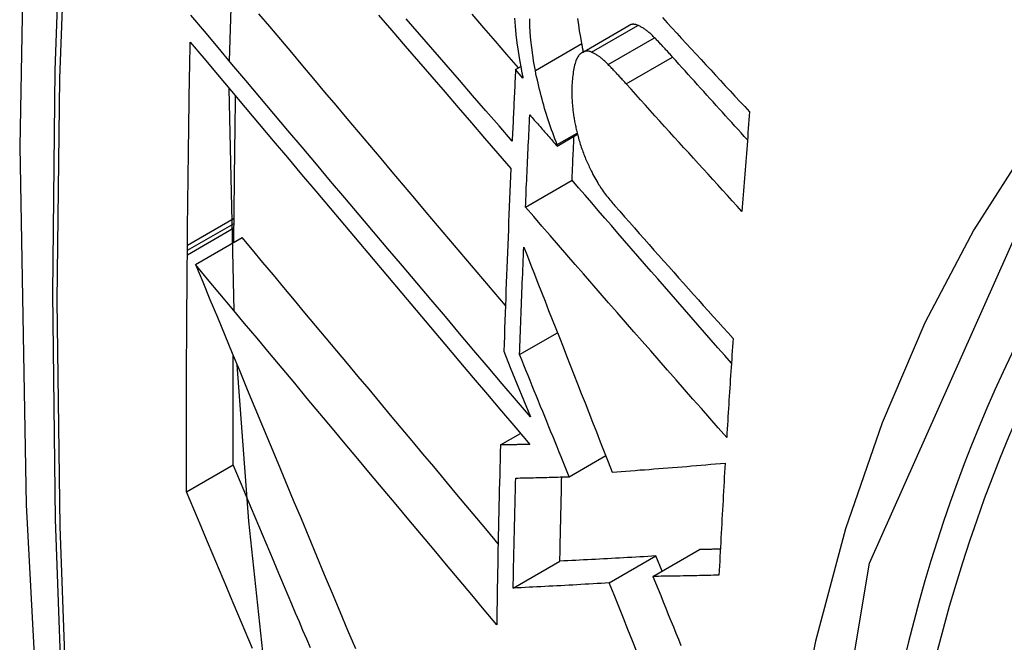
# Model space of a CAD drawing. Header units: inches. Extents: x 23 to 567, y 61 to 264.
# Tile 198 of 256: x 522.3852 to 522.5095, y 232.6964 to 232.775. Entities that reach past the tile are written whole.
import ezdxf

# ---------------------------------------------------------------- set-up
doc = ezdxf.new("R2010")
doc.units = ezdxf.units.IN
doc.header["$MEASUREMENT"] = 0
doc.layers.add('Visible Edges(ANSI)', color=7, linetype='Continuous', lineweight=25)
doc.layers.add('Visible Tangent Edges(ANSI)', color=7, linetype='Continuous', lineweight=25)

msp = doc.modelspace()

# ---------------------------------------------------------------- linework, layer by layer
at = {"layer": 'Visible Edges(ANSI)'}
for p, q in [((522.41168, 232.76978), (522.41262, 232.79648)), ((522.45623, 232.77086), (522.46208, 232.77425)), ((522.44781, 232.76869), (522.44845, 232.76906)), ((522.44874, 232.76762), (522.44781, 232.76869)), ((522.41228, 232.73823), (522.41165, 232.7663)), ((522.45304, 232.75904), (522.45561, 232.76053)), ((522.45305, 232.75922), (522.45558, 232.76068)), ((522.45304, 232.75904), (522.45305, 232.75922)), ((522.44905, 232.75133), (522.45493, 232.75472)), ((522.41226, 232.74872), (522.41227, 232.74928)), ((522.41227, 232.74928), (522.41228, 232.74994)), ((522.41225, 232.74688), (522.41226, 232.74872)), ((522.40637, 232.74588), (522.40638, 232.74654)), ((522.4074, 232.74408), (522.41329, 232.74749)), ((522.40637, 232.74531), (522.40637, 232.74588)), ((522.44831, 232.73272), (522.45309, 232.73547)), ((522.44632, 232.73313), (522.44714, 232.7311)), ((522.44714, 232.7311), (522.44969, 232.72484)), ((522.4459, 232.72131), (522.44842, 232.72276)), ((522.45456, 232.7173), (522.45918, 232.71996)), ((522.40626, 232.71538), (522.41216, 232.71879)), ((522.46514, 232.70471), (522.47103, 232.70811)), ((522.44751, 232.70324), (522.4534, 232.70665)), ((522.45963, 232.7039), (522.46552, 232.7073)), ((522.46629, 232.70538), (522.46552, 232.7073))]:
    msp.add_line(p, q, dxfattribs=at)
at = {"layer": 'Visible Edges(ANSI)', "flags": 128}
for points in [[(522.43925, 233.09111), (522.42641, 233.05305), (522.41535, 233.01387), (522.40605, 232.97363), (522.39849, 232.93241), (522.39265, 232.89027), (522.3885, 232.84728), (522.38603, 232.80348), (522.38521, 232.75896), (522.38602, 232.71376), (522.38845, 232.66795), (522.39247, 232.6216), (522.39807, 232.57476), (522.40521, 232.52751), (522.4139, 232.47991), (522.42409, 232.43204), (522.43576, 232.38395)], [(522.44969, 232.72484), (522.44791, 232.72693), (522.44613, 232.72903), (522.44434, 232.73114), (522.44254, 232.73325), (522.44074, 232.73538), (522.43894, 232.73751), (522.43713, 232.73964), (522.43532, 232.74178), (522.43351, 232.74392), (522.43169, 232.74606), (522.42988, 232.7482), (522.42807, 232.75034), (522.42626, 232.75248), (522.42446, 232.75462), (522.42266, 232.75675), (522.42086, 232.75888), (522.41907, 232.761), (522.41729, 232.76311), (522.41552, 232.76522), (522.41375, 232.76731), (522.412, 232.76939), (522.41025, 232.77147), (522.40852, 232.77352), (522.4068, 232.77557)], [(522.44652, 232.7389), (522.4451, 232.74058), (522.44367, 232.74227), (522.44224, 232.74395), (522.44082, 232.74564), (522.43939, 232.74733), (522.43796, 232.74902), (522.43653, 232.75071), (522.4351, 232.7524), (522.43367, 232.75409), (522.43224, 232.75578), (522.43082, 232.75747), (522.4294, 232.75915), (522.42798, 232.76083), (522.42656, 232.76251), (522.42515, 232.76418), (522.42374, 232.76585), (522.42234, 232.76752), (522.42094, 232.76917), (522.41955, 232.77083), (522.41816, 232.77247), (522.41678, 232.77411), (522.41541, 232.77574)], [(522.43052, 232.77555), (522.4322, 232.7736), (522.43387, 232.77165), (522.43555, 232.76971), (522.43722, 232.76776), (522.4389, 232.76582), (522.44057, 232.76388), (522.44224, 232.76195), (522.4439, 232.76002), (522.44556, 232.7581), (522.44722, 232.75619)], [(522.44738, 232.75966), (522.44572, 232.76157), (522.44405, 232.76349), (522.44238, 232.76541), (522.44071, 232.76734), (522.43904, 232.76928), (522.43736, 232.77122), (522.43568, 232.77316), (522.43401, 232.77511)], [(522.44817, 232.7689), (522.44671, 232.77059), (522.44525, 232.77228), (522.44379, 232.77397), (522.44233, 232.77567)], [(522.44767, 232.77518), (522.44775, 232.77415), (522.44785, 232.7731), (522.44797, 232.77205), (522.44812, 232.77099), (522.44829, 232.76992), (522.44849, 232.76884)], [(522.4503, 232.76858), (522.45012, 232.76955), (522.44997, 232.77051), (522.44984, 232.77147), (522.44974, 232.77241), (522.44966, 232.77335), (522.44961, 232.77424), (522.44959, 232.77508)], [(522.45616, 232.77196), (522.45602, 232.77276), (522.45589, 232.77356), (522.45577, 232.77434), (522.45568, 232.77512)], [(522.46633, 232.77527), (522.46693, 232.7746), (522.46754, 232.77394), (522.46815, 232.77328), (522.46876, 232.77262), (522.46937, 232.77195), (522.46998, 232.77129), (522.47059, 232.77063), (522.47121, 232.76996), (522.47182, 232.7693), (522.47243, 232.76864), (522.47304, 232.76798), (522.47366, 232.76731), (522.47427, 232.76665), (522.47488, 232.76599), (522.4755, 232.76533), (522.47611, 232.76467), (522.47673, 232.76401), (522.47734, 232.76335)], [(522.46324, 232.77427), (522.46319, 232.77429), (522.46314, 232.77431), (522.46308, 232.77433), (522.46303, 232.77434), (522.46298, 232.77436), (522.46293, 232.77437), (522.46288, 232.77438), (522.46283, 232.77439), (522.46278, 232.77439), (522.46273, 232.7744), (522.46268, 232.7744), (522.46263, 232.7744), (522.46258, 232.7744), (522.46254, 232.77439), (522.46249, 232.77439), (522.46244, 232.77438), (522.46239, 232.77437), (522.46235, 232.77436), (522.4623, 232.77434), (522.46226, 232.77433), (522.46221, 232.77431), (522.46217, 232.77429), (522.46213, 232.77427), (522.46208, 232.77425)], [(522.46535, 232.7727), (522.46527, 232.77279), (522.46518, 232.77288), (522.46509, 232.77297), (522.465, 232.77306), (522.46491, 232.77314), (522.46482, 232.77322), (522.46473, 232.7733), (522.46464, 232.77337), (522.46456, 232.77345), (522.46447, 232.77352), (522.46438, 232.77359), (522.46429, 232.77366), (522.4642, 232.77372), (522.46411, 232.77379), (522.46403, 232.77385), (522.46394, 232.7739), (522.46385, 232.77396), (522.46376, 232.77401), (522.46367, 232.77406), (522.46359, 232.77411), (522.4635, 232.77415), (522.46341, 232.7742), (522.46333, 232.77424), (522.46324, 232.77427)], [(522.46763, 232.77026), (522.46754, 232.77036), (522.46744, 232.77047), (522.46735, 232.77057), (522.46725, 232.77068), (522.46716, 232.77078), (522.46706, 232.77089), (522.46697, 232.77099), (522.46687, 232.77109), (522.46678, 232.7712), (522.46668, 232.7713), (522.46659, 232.7714), (522.46649, 232.7715), (522.4664, 232.7716), (522.4663, 232.77171), (522.46621, 232.77181), (522.46611, 232.77191), (522.46602, 232.77201), (522.46592, 232.77211), (522.46583, 232.77221), (522.46573, 232.77231), (522.46564, 232.77241), (522.46554, 232.77251), (522.46545, 232.77261), (522.46535, 232.7727)], [(522.40638, 232.74654), (522.40639, 232.7476), (522.4064, 232.74867), (522.40641, 232.74973), (522.40642, 232.7508), (522.40643, 232.75187), (522.40645, 232.75293), (522.40646, 232.754), (522.40647, 232.75507), (522.40648, 232.75613), (522.4065, 232.7572), (522.40651, 232.75827), (522.40653, 232.75934), (522.40654, 232.7604), (522.40656, 232.76147), (522.40657, 232.76254), (522.40659, 232.76361), (522.40661, 232.76467), (522.40662, 232.76574), (522.40664, 232.76681), (522.40666, 232.76788), (522.40668, 232.76895), (522.4067, 232.77001), (522.40671, 232.77108), (522.40673, 232.77215)], [(522.40673, 232.77215), (522.40845, 232.77011), (522.41019, 232.76805), (522.41193, 232.76598), (522.41368, 232.76389), (522.41545, 232.7618), (522.41722, 232.75969), (522.419, 232.75757), (522.42079, 232.75545), (522.42259, 232.75332), (522.42439, 232.75119), (522.42619, 232.74905), (522.428, 232.74691), (522.42981, 232.74476), (522.43162, 232.74262), (522.43343, 232.74048), (522.43524, 232.73833), (522.43705, 232.73619), (522.43886, 232.73405), (522.44066, 232.73192), (522.44246, 232.7298), (522.44425, 232.72768), (522.44604, 232.72557), (522.44782, 232.72347), (522.4496, 232.72138)], [(522.45637, 232.77095), (522.45636, 232.77099), (522.45635, 232.77103), (522.45635, 232.77107), (522.45634, 232.77112), (522.45633, 232.77116), (522.45632, 232.7712), (522.45631, 232.77124), (522.4563, 232.77129), (522.45629, 232.77133), (522.45628, 232.77137), (522.45627, 232.77141), (522.45627, 232.77145), (522.45626, 232.7715), (522.45625, 232.77154), (522.45624, 232.77158), (522.45623, 232.77162), (522.45622, 232.77167), (522.45621, 232.77171), (522.45621, 232.77175), (522.4562, 232.77179), (522.45619, 232.77184), (522.45618, 232.77188), (522.45617, 232.77192), (522.45616, 232.77196)], [(522.45573, 232.77041), (522.45565, 232.77028), (522.45557, 232.77013), (522.4555, 232.76998), (522.45543, 232.76981), (522.45537, 232.76963), (522.45531, 232.76944), (522.45526, 232.76925), (522.45521, 232.76904), (522.45516, 232.76883), (522.45512, 232.76862), (522.45509, 232.7684), (522.45506, 232.76817), (522.45503, 232.76794), (522.455, 232.7677), (522.45498, 232.76747), (522.45495, 232.76722), (522.45494, 232.76698), (522.45492, 232.76673), (522.45491, 232.76645), (522.4549, 232.76612), (522.4549, 232.76573), (522.45492, 232.76525), (522.45495, 232.76467), (522.455, 232.76398)], [(522.45738, 232.77089), (522.4573, 232.77092), (522.45722, 232.77095), (522.45714, 232.77097), (522.45707, 232.77099), (522.45699, 232.771), (522.45691, 232.77101), (522.45684, 232.77102), (522.45677, 232.77102), (522.45669, 232.77101), (522.45662, 232.771), (522.45655, 232.77099), (522.45648, 232.77097), (522.45641, 232.77095), (522.45634, 232.77092), (522.45627, 232.77089), (522.45621, 232.77085), (522.45614, 232.77081), (522.45608, 232.77077), (522.45602, 232.77072), (522.45596, 232.77066), (522.4559, 232.7706), (522.45584, 232.77054), (522.45579, 232.77048), (522.45573, 232.77041)], [(522.4595, 232.76932), (522.45941, 232.76941), (522.45932, 232.7695), (522.45923, 232.76959), (522.45914, 232.76967), (522.45905, 232.76976), (522.45896, 232.76984), (522.45888, 232.76992), (522.45879, 232.76999), (522.4587, 232.77007), (522.45861, 232.77014), (522.45852, 232.77021), (522.45843, 232.77028), (522.45834, 232.77034), (522.45826, 232.7704), (522.45817, 232.77046), (522.45808, 232.77052), (522.45799, 232.77058), (522.4579, 232.77063), (522.45782, 232.77068), (522.45773, 232.77073), (522.45764, 232.77077), (522.45756, 232.77081), (522.45747, 232.77085), (522.45738, 232.77089)], [(522.47707, 232.75982), (522.47667, 232.76025), (522.47628, 232.76069), (522.47588, 232.76112), (522.47549, 232.76156), (522.47509, 232.76199), (522.4747, 232.76243), (522.4743, 232.76286), (522.47391, 232.7633), (522.47352, 232.76373), (522.47312, 232.76417), (522.47273, 232.7646), (522.47233, 232.76504), (522.47194, 232.76547), (522.47155, 232.76591), (522.47116, 232.76634), (522.47076, 232.76678), (522.47037, 232.76721), (522.46998, 232.76765), (522.46959, 232.76808), (522.4692, 232.76852), (522.46881, 232.76895), (522.46841, 232.76939), (522.46802, 232.76982), (522.46763, 232.77026)], [(522.44849, 232.76884), (522.4485, 232.76879), (522.44851, 232.76874), (522.44852, 232.76869), (522.44853, 232.76864), (522.44854, 232.76859), (522.44855, 232.76854), (522.44856, 232.76848), (522.44857, 232.76843), (522.44858, 232.76838), (522.44859, 232.76833), (522.4486, 232.76828), (522.44861, 232.76823), (522.44862, 232.76818), (522.44863, 232.76813), (522.44864, 232.76808), (522.44865, 232.76803), (522.44867, 232.76798), (522.44868, 232.76793), (522.44869, 232.76788), (522.4487, 232.76783), (522.44871, 232.76778), (522.44872, 232.76772), (522.44873, 232.76767), (522.44874, 232.76762)], [(522.46178, 232.76688), (522.46168, 232.76698), (522.46159, 232.76709), (522.46149, 232.76719), (522.4614, 232.7673), (522.4613, 232.7674), (522.46121, 232.7675), (522.46111, 232.76761), (522.46102, 232.76771), (522.46092, 232.76781), (522.46083, 232.76792), (522.46073, 232.76802), (522.46064, 232.76812), (522.46054, 232.76822), (522.46045, 232.76832), (522.46035, 232.76843), (522.46026, 232.76853), (522.46016, 232.76863), (522.46007, 232.76873), (522.45997, 232.76883), (522.45988, 232.76893), (522.45978, 232.76903), (522.45969, 232.76913), (522.45959, 232.76922), (522.4595, 232.76932)], [(522.44781, 232.76869), (522.44779, 232.76831), (522.44777, 232.76794), (522.44775, 232.76756), (522.44773, 232.76718), (522.44771, 232.76681), (522.44769, 232.76643), (522.44768, 232.76605), (522.44766, 232.76568), (522.44764, 232.7653), (522.44762, 232.76492), (522.4476, 232.76455), (522.44759, 232.76417), (522.44757, 232.7638), (522.44755, 232.76342), (522.44753, 232.76304), (522.44752, 232.76267), (522.4475, 232.76229), (522.44748, 232.76191), (522.44746, 232.76154), (522.44744, 232.76116), (522.44743, 232.76078), (522.44741, 232.76041), (522.44739, 232.76003), (522.44738, 232.75966)], [(522.45305, 232.75922), (522.45291, 232.75958), (522.45276, 232.75995), (522.45262, 232.76033), (522.45249, 232.7607), (522.45235, 232.76108), (522.45222, 232.76146), (522.45209, 232.76184), (522.45196, 232.76223), (522.45183, 232.76261), (522.45171, 232.763), (522.45159, 232.76339), (522.45147, 232.76379), (522.45136, 232.76418), (522.45124, 232.76458), (522.45114, 232.76497), (522.45103, 232.76537), (522.45093, 232.76577), (522.45083, 232.76617), (522.45073, 232.76657), (522.45064, 232.76697), (522.45055, 232.76737), (522.45046, 232.76777), (522.45038, 232.76817), (522.4503, 232.76858)], [(522.47638, 232.75079), (522.47577, 232.75146), (522.47516, 232.75212), (522.47455, 232.75279), (522.47393, 232.75346), (522.47332, 232.75413), (522.47271, 232.7548), (522.4721, 232.75547), (522.47149, 232.75614), (522.47088, 232.75681), (522.47027, 232.75749), (522.46966, 232.75816), (522.46905, 232.75883), (522.46844, 232.7595), (522.46783, 232.76017), (522.46722, 232.76084), (522.46662, 232.76151), (522.46601, 232.76218), (522.4654, 232.76285), (522.4648, 232.76353), (522.46419, 232.7642), (522.46359, 232.76487), (522.46298, 232.76554), (522.46238, 232.76621), (522.46178, 232.76688)], [(522.41228, 232.74994), (522.41228, 232.75058), (522.41229, 232.75122), (522.41229, 232.75187), (522.4123, 232.75251), (522.41231, 232.75315), (522.41231, 232.75379), (522.41232, 232.75443), (522.41233, 232.75507), (522.41234, 232.75571), (522.41234, 232.75636), (522.41235, 232.757), (522.41236, 232.75764), (522.41237, 232.75828), (522.41237, 232.75892), (522.41238, 232.75957), (522.41239, 232.76021), (522.4124, 232.76085), (522.41241, 232.76149), (522.41242, 232.76213), (522.41242, 232.76278), (522.41243, 232.76342), (522.41244, 232.76406), (522.41245, 232.7647), (522.41246, 232.76535)], [(522.455, 232.76398), (522.45502, 232.76383), (522.45503, 232.76367), (522.45505, 232.76352), (522.45507, 232.76337), (522.45509, 232.76321), (522.45511, 232.76306), (522.45513, 232.7629), (522.45515, 232.76274), (522.45518, 232.76259), (522.45521, 232.76243), (522.45523, 232.76227), (522.45526, 232.76212), (522.45529, 232.76196), (522.45532, 232.7618), (522.45536, 232.76164), (522.45539, 232.76149), (522.45542, 232.76133), (522.45546, 232.76117), (522.4555, 232.76102), (522.45553, 232.76086), (522.45557, 232.7607), (522.45561, 232.76055), (522.45565, 232.76039), (522.45569, 232.76023)], [(522.44905, 232.75133), (522.44908, 232.75181), (522.4491, 232.7523), (522.44912, 232.75278), (522.44914, 232.75327), (522.44916, 232.75375), (522.44918, 232.75424), (522.44921, 232.75472), (522.44923, 232.75521), (522.44925, 232.75569), (522.44927, 232.75618), (522.4493, 232.75666), (522.44932, 232.75715), (522.44934, 232.75763), (522.44936, 232.75812), (522.44939, 232.7586), (522.44941, 232.75909), (522.44943, 232.75957), (522.44946, 232.76006), (522.44948, 232.76054), (522.4495, 232.76103), (522.44953, 232.76152), (522.44955, 232.762), (522.44957, 232.76249), (522.4496, 232.76297)], [(522.4496, 232.76297), (522.44974, 232.76281), (522.44988, 232.76265), (522.45003, 232.76248), (522.45017, 232.76232), (522.45031, 232.76215), (522.45046, 232.76199), (522.4506, 232.76183), (522.45074, 232.76166), (522.45089, 232.7615), (522.45103, 232.76133), (522.45117, 232.76117), (522.45132, 232.76101), (522.45146, 232.76084), (522.45161, 232.76068), (522.45175, 232.76052), (522.45189, 232.76035), (522.45204, 232.76019), (522.45218, 232.76002), (522.45232, 232.75986), (522.45247, 232.7597), (522.45261, 232.75953), (522.45275, 232.75937), (522.4529, 232.7592), (522.45304, 232.75904)], [(522.47734, 232.76335), (522.4773, 232.76283), (522.47726, 232.7623), (522.47722, 232.76178), (522.47718, 232.76125), (522.47714, 232.76073), (522.4771, 232.76021), (522.47706, 232.75968), (522.47702, 232.75916), (522.47698, 232.75864), (522.47694, 232.75811), (522.4769, 232.75759), (522.47686, 232.75707), (522.47682, 232.75654), (522.47678, 232.75602), (522.47674, 232.7555), (522.4767, 232.75497), (522.47666, 232.75445), (522.47662, 232.75393), (522.47658, 232.7534), (522.47654, 232.75288), (522.4765, 232.75236), (522.47646, 232.75183), (522.47642, 232.75131), (522.47638, 232.75079)], [(522.45493, 232.75472), (522.45494, 232.75495), (522.45495, 232.75518), (522.45496, 232.75542), (522.45497, 232.75565), (522.45498, 232.75588), (522.45499, 232.75611), (522.455, 232.75634), (522.45501, 232.75657), (522.45502, 232.7568), (522.45503, 232.75704), (522.45504, 232.75727), (522.45505, 232.7575), (522.45506, 232.75773), (522.45508, 232.75796), (522.45509, 232.75819), (522.4551, 232.75842), (522.45511, 232.75866), (522.45512, 232.75889), (522.45513, 232.75912), (522.45514, 232.75935), (522.45515, 232.75958), (522.45516, 232.75981), (522.45517, 232.76004), (522.45518, 232.76028)], [(522.45569, 232.76023), (522.45574, 232.76004), (522.4558, 232.75984), (522.45586, 232.75965), (522.45591, 232.75946), (522.45597, 232.75927), (522.45604, 232.75908), (522.4561, 232.75889), (522.45616, 232.7587), (522.45623, 232.75852), (522.4563, 232.75833), (522.45637, 232.75815), (522.45644, 232.75797), (522.45651, 232.75779), (522.45658, 232.75761), (522.45665, 232.75744), (522.45673, 232.75726), (522.4568, 232.75708), (522.45688, 232.75691), (522.45695, 232.75674), (522.45703, 232.75657), (522.45711, 232.7564), (522.45719, 232.75623), (522.45726, 232.75607), (522.45734, 232.7559)], [(522.44722, 232.75619), (522.44718, 232.75522), (522.44714, 232.75426), (522.44709, 232.7533), (522.44705, 232.75234), (522.44701, 232.75137), (522.44697, 232.75041), (522.44693, 232.74945), (522.44689, 232.74849), (522.44685, 232.74753), (522.44682, 232.74657), (522.44678, 232.74561), (522.44674, 232.74465), (522.4467, 232.74368), (522.44667, 232.74272), (522.44663, 232.74176), (522.44659, 232.74081), (522.44656, 232.73985), (522.44652, 232.73889), (522.44649, 232.73793), (522.44645, 232.73697), (522.44642, 232.73601), (522.44639, 232.73505), (522.44635, 232.73409), (522.44632, 232.73313)], [(522.45734, 232.7559), (522.45746, 232.75568), (522.45757, 232.75545), (522.45769, 232.75523), (522.45781, 232.75502), (522.45793, 232.75481), (522.45805, 232.7546), (522.45817, 232.7544), (522.45829, 232.7542), (522.45842, 232.75401), (522.45854, 232.75382), (522.45867, 232.75363), (522.45879, 232.75345), (522.45892, 232.75327), (522.45904, 232.7531), (522.45917, 232.75292), (522.4593, 232.75275), (522.45943, 232.75259), (522.45956, 232.75242), (522.45968, 232.75226), (522.45981, 232.7521), (522.45994, 232.75195), (522.46007, 232.75179), (522.4602, 232.75164), (522.46033, 232.7515)], [(522.47504, 232.73165), (522.4742, 232.73261), (522.47335, 232.73357), (522.47251, 232.73454), (522.47166, 232.7355), (522.47082, 232.73646), (522.46997, 232.73743), (522.46913, 232.7384), (522.46828, 232.73936), (522.46744, 232.74033), (522.4666, 232.74129), (522.46576, 232.74226), (522.46492, 232.74322), (522.46408, 232.74419), (522.46324, 232.74515), (522.4624, 232.74611), (522.46156, 232.74707), (522.46073, 232.74803), (522.4599, 232.74899), (522.45906, 232.74995), (522.45823, 232.75091), (522.45741, 232.75186), (522.45658, 232.75282), (522.45575, 232.75377), (522.45493, 232.75472)], [(522.47445, 232.72227), (522.47339, 232.72348), (522.47232, 232.72468), (522.47126, 232.72589), (522.47019, 232.7271), (522.46913, 232.72831), (522.46806, 232.72952), (522.46699, 232.73074), (522.46593, 232.73195), (522.46486, 232.73317), (522.4638, 232.73439), (522.46273, 232.7356), (522.46167, 232.73682), (522.46061, 232.73803), (522.45955, 232.73925), (522.45849, 232.74046), (522.45743, 232.74168), (522.45638, 232.74289), (522.45532, 232.7441), (522.45427, 232.74531), (522.45322, 232.74652), (522.45218, 232.74773), (522.45113, 232.74893), (522.45009, 232.75013), (522.44905, 232.75133)], [(522.46033, 232.7515), (522.46095, 232.7508), (522.46156, 232.7501), (522.46218, 232.74941), (522.4628, 232.74871), (522.46342, 232.74801), (522.46404, 232.74731), (522.46465, 232.74661), (522.46527, 232.74591), (522.4659, 232.74522), (522.46652, 232.74452), (522.46714, 232.74382), (522.46776, 232.74312), (522.46838, 232.74242), (522.46901, 232.74172), (522.46963, 232.74102), (522.47025, 232.74032), (522.47088, 232.73962), (522.4715, 232.73893), (522.47213, 232.73823), (522.47275, 232.73753), (522.47337, 232.73683), (522.474, 232.73613), (522.47462, 232.73544), (522.47525, 232.73474)], [(522.4456, 232.70885), (522.44425, 232.71046), (522.4429, 232.71208), (522.44154, 232.7137), (522.44018, 232.71532), (522.43883, 232.71695), (522.43747, 232.71857), (522.43611, 232.7202), (522.43474, 232.72183), (522.43338, 232.72345), (522.43202, 232.72508), (522.43067, 232.7267), (522.42931, 232.72833), (522.42795, 232.72995), (522.4266, 232.73157), (522.42525, 232.73318), (522.4239, 232.73479), (522.42256, 232.7364), (522.42122, 232.738), (522.41989, 232.7396), (522.41856, 232.74119), (522.41723, 232.74277), (522.41591, 232.74435), (522.4146, 232.74592), (522.41329, 232.74749)], [(522.40626, 232.71538), (522.40626, 232.71662), (522.40626, 232.71787), (522.40626, 232.71911), (522.40626, 232.72036), (522.40626, 232.7216), (522.40626, 232.72285), (522.40626, 232.72409), (522.40626, 232.72534), (522.40626, 232.72658), (522.40627, 232.72783), (522.40627, 232.72908), (522.40627, 232.73032), (522.40628, 232.73157), (522.40628, 232.73282), (522.40629, 232.73407), (522.4063, 232.73532), (522.4063, 232.73656), (522.40631, 232.73781), (522.40632, 232.73906), (522.40633, 232.74031), (522.40634, 232.74156), (522.40635, 232.74281), (522.40636, 232.74406), (522.40637, 232.74531)], [(522.44831, 232.73272), (522.44833, 232.73328), (522.44835, 232.73385), (522.44838, 232.73441), (522.4484, 232.73498), (522.44842, 232.73554), (522.44844, 232.73611), (522.44846, 232.73667), (522.44848, 232.73724), (522.4485, 232.7378), (522.44852, 232.73837), (522.44854, 232.73893), (522.44857, 232.7395), (522.44859, 232.74006), (522.44861, 232.74063), (522.44863, 232.7412), (522.44865, 232.74176), (522.44868, 232.74233), (522.4487, 232.74289), (522.44872, 232.74346), (522.44875, 232.74403), (522.44877, 232.74459), (522.44879, 232.74516), (522.44881, 232.74573), (522.44884, 232.74629)], [(522.44884, 232.74629), (522.44929, 232.74515), (522.44974, 232.74401), (522.45019, 232.74287), (522.45063, 232.74173), (522.45108, 232.74059), (522.45153, 232.73945), (522.45198, 232.7383), (522.45243, 232.73716), (522.45288, 232.73601), (522.45333, 232.73486), (522.45379, 232.7337), (522.45424, 232.73254), (522.4547, 232.73137), (522.45516, 232.73019), (522.45563, 232.72901), (522.45609, 232.72782), (522.45657, 232.72662), (522.45704, 232.72541), (522.45752, 232.72419), (522.458, 232.72295), (522.45849, 232.72171), (522.45898, 232.72045), (522.45948, 232.71918), (522.45999, 232.71789)], [(522.4074, 232.74408), (522.40831, 232.74188), (522.40923, 232.73966), (522.41016, 232.73742), (522.41109, 232.73517), (522.41203, 232.7329), (522.41298, 232.73062), (522.41393, 232.72832), (522.41489, 232.72601), (522.41586, 232.7237), (522.41682, 232.72137), (522.41779, 232.71904), (522.41877, 232.7167), (522.41974, 232.71436), (522.42072, 232.71202), (522.4217, 232.70967), (522.42268, 232.70732), (522.42366, 232.70497), (522.42464, 232.70262), (522.42562, 232.70028), (522.4266, 232.69794), (522.42758, 232.69561)], [(522.44542, 232.69862), (522.44385, 232.70049), (522.44227, 232.70238), (522.44069, 232.70427), (522.4391, 232.70617), (522.43751, 232.70807), (522.43591, 232.70997), (522.43432, 232.71188), (522.43272, 232.7138), (522.43111, 232.71571), (522.42951, 232.71763), (522.42791, 232.71954), (522.42631, 232.72146), (522.42471, 232.72337), (522.42311, 232.72528), (522.42151, 232.72719), (522.41992, 232.7291), (522.41833, 232.73099), (522.41675, 232.73289), (522.41517, 232.73477), (522.4136, 232.73665), (522.41204, 232.73853), (522.41048, 232.74039), (522.40893, 232.74224), (522.4074, 232.74408)], [(522.47525, 232.73474), (522.47522, 232.73422), (522.47518, 232.7337), (522.47515, 232.73318), (522.47511, 232.73266), (522.47508, 232.73214), (522.47504, 232.73162), (522.47501, 232.7311), (522.47497, 232.73058), (522.47494, 232.73006), (522.47491, 232.72954), (522.47487, 232.72902), (522.47484, 232.7285), (522.47481, 232.72798), (522.47477, 232.72746), (522.47474, 232.72695), (522.47471, 232.72643), (522.47468, 232.72591), (522.47464, 232.72539), (522.47461, 232.72487), (522.47458, 232.72435), (522.47455, 232.72383), (522.47452, 232.72331), (522.47448, 232.72279), (522.47445, 232.72227)], [(522.45456, 232.7173), (522.45431, 232.71792), (522.45406, 232.71854), (522.45381, 232.71917), (522.45355, 232.71979), (522.4533, 232.72042), (522.45304, 232.72106), (522.45278, 232.72169), (522.45253, 232.72233), (522.45227, 232.72297), (522.45201, 232.72361), (522.45175, 232.72425), (522.45149, 232.72489), (522.45123, 232.72554), (522.45096, 232.72618), (522.4507, 232.72683), (522.45044, 232.72748), (522.45017, 232.72813), (522.44991, 232.72878), (522.44964, 232.72944), (522.44938, 232.73009), (522.44911, 232.73075), (522.44885, 232.7314), (522.44858, 232.73206), (522.44831, 232.73272)], [(522.41216, 232.71879), (522.41216, 232.71936), (522.41216, 232.71993), (522.41216, 232.72051), (522.41216, 232.72108), (522.41216, 232.72165), (522.41216, 232.72223), (522.41216, 232.7228), (522.41216, 232.72338), (522.41216, 232.72395), (522.41216, 232.72453), (522.41216, 232.7251), (522.41216, 232.72567), (522.41216, 232.72625), (522.41216, 232.72682), (522.41216, 232.7274), (522.41216, 232.72797), (522.41216, 232.72855), (522.41216, 232.72912), (522.41216, 232.7297), (522.41216, 232.73027), (522.41217, 232.73085), (522.41217, 232.73142), (522.41217, 232.732), (522.41217, 232.73257)], [(522.41628, 232.69165), (522.41413, 232.71167), (522.41264, 232.73143)], [(522.4459, 232.72131), (522.44587, 232.72036), (522.44585, 232.71941), (522.44582, 232.71846), (522.4458, 232.71752), (522.44577, 232.71657), (522.44575, 232.71562), (522.44573, 232.71467), (522.44571, 232.71373), (522.44568, 232.71278), (522.44566, 232.71183), (522.44564, 232.71089), (522.44562, 232.70994), (522.4456, 232.709), (522.44558, 232.70805), (522.44556, 232.70711), (522.44555, 232.70616), (522.44553, 232.70522), (522.44551, 232.70428), (522.44549, 232.70333), (522.44548, 232.70239), (522.44546, 232.70145), (522.44545, 232.7005), (522.44543, 232.69956), (522.44542, 232.69862)], [(522.4496, 232.72138), (522.44944, 232.72137), (522.44929, 232.72137), (522.44913, 232.72137), (522.44898, 232.72136), (522.44882, 232.72136), (522.44867, 232.72136), (522.44852, 232.72135), (522.44836, 232.72135), (522.44821, 232.72135), (522.44805, 232.72135), (522.4479, 232.72134), (522.44774, 232.72134), (522.44759, 232.72134), (522.44744, 232.72133), (522.44728, 232.72133), (522.44713, 232.72133), (522.44697, 232.72133), (522.44682, 232.72132), (522.44667, 232.72132), (522.44651, 232.72132), (522.44636, 232.72132), (522.4462, 232.72131), (522.44605, 232.72131), (522.4459, 232.72131)], [(522.45999, 232.71789), (522.46057, 232.71793), (522.46115, 232.71797), (522.46173, 232.71802), (522.46232, 232.71806), (522.4629, 232.7181), (522.46349, 232.71815), (522.46408, 232.71819), (522.46467, 232.71823), (522.46526, 232.71828), (522.46585, 232.71832), (522.46644, 232.71837), (522.46704, 232.71842), (522.46763, 232.71847), (522.46823, 232.71851), (522.46883, 232.71856), (522.46942, 232.71861), (522.47002, 232.71866), (522.47063, 232.71871), (522.47123, 232.71876), (522.47183, 232.71881), (522.47244, 232.71887), (522.47304, 232.71892), (522.47365, 232.71897), (522.47426, 232.71903)], [(522.47426, 232.71903), (522.47422, 232.71844), (522.47419, 232.71785), (522.47415, 232.71726), (522.47412, 232.71667), (522.47409, 232.71608), (522.47405, 232.71549), (522.47402, 232.7149), (522.47399, 232.71431), (522.47395, 232.71372), (522.47392, 232.71313), (522.47389, 232.71254), (522.47385, 232.71195), (522.47382, 232.71136), (522.47379, 232.71077), (522.47376, 232.71018), (522.47373, 232.70959), (522.4737, 232.709), (522.47366, 232.70841), (522.47363, 232.70782), (522.4736, 232.70723), (522.47357, 232.70665), (522.47354, 232.70606), (522.47351, 232.70547), (522.47348, 232.70488)], [(522.4219, 232.6957), (522.42144, 232.6968), (522.42097, 232.6979), (522.42051, 232.699), (522.42004, 232.7001), (522.41957, 232.7012), (522.41911, 232.70231), (522.41864, 232.70341), (522.41818, 232.70451), (522.41771, 232.70561), (522.41725, 232.70671), (522.41678, 232.70781), (522.41632, 232.70891), (522.41586, 232.71001), (522.41539, 232.71111), (522.41493, 232.71221), (522.41447, 232.71331), (522.41401, 232.7144), (522.41354, 232.7155), (522.41308, 232.7166), (522.41262, 232.71769), (522.41216, 232.71879)], [(522.44751, 232.70324), (522.44752, 232.70382), (522.44753, 232.7044), (522.44754, 232.70498), (522.44755, 232.70555), (522.44756, 232.70613), (522.44758, 232.70671), (522.44759, 232.70729), (522.4476, 232.70787), (522.44761, 232.70845), (522.44763, 232.70902), (522.44764, 232.7096), (522.44765, 232.71018), (522.44767, 232.71076), (522.44768, 232.71134), (522.44769, 232.71192), (522.44771, 232.7125), (522.44772, 232.71308), (522.44774, 232.71365), (522.44775, 232.71423), (522.44777, 232.71481), (522.44778, 232.71539), (522.4478, 232.71597), (522.44781, 232.71655), (522.44783, 232.71713)], [(522.44783, 232.71713), (522.44811, 232.71713), (522.44839, 232.71714), (522.44866, 232.71715), (522.44894, 232.71715), (522.44922, 232.71716), (522.4495, 232.71717), (522.44978, 232.71717), (522.45006, 232.71718), (522.45034, 232.71719), (522.45062, 232.71719), (522.4509, 232.7172), (522.45118, 232.71721), (522.45146, 232.71721), (522.45174, 232.71722), (522.45203, 232.71723), (522.45231, 232.71724), (522.45259, 232.71724), (522.45287, 232.71725), (522.45315, 232.71726), (522.45343, 232.71727), (522.45372, 232.71727), (522.454, 232.71728), (522.45428, 232.71729), (522.45456, 232.7173)], [(522.4534, 232.70665), (522.45341, 232.70709), (522.45342, 232.70753), (522.45343, 232.70797), (522.45344, 232.70841), (522.45344, 232.70886), (522.45345, 232.7093), (522.45346, 232.70974), (522.45347, 232.71018), (522.45348, 232.71063), (522.45349, 232.71107), (522.4535, 232.71151), (522.45351, 232.71195), (522.45352, 232.7124), (522.45353, 232.71284), (522.45354, 232.71328), (522.45355, 232.71373), (522.45356, 232.71417), (522.45357, 232.71461), (522.45358, 232.71506), (522.45359, 232.7155), (522.4536, 232.71594), (522.45361, 232.71638), (522.45362, 232.71683), (522.45364, 232.71727)], [(522.41461, 232.6956), (522.41414, 232.6967), (522.41368, 232.6978), (522.41321, 232.6989), (522.41275, 232.7), (522.41228, 232.7011), (522.41181, 232.7022), (522.41135, 232.7033), (522.41089, 232.7044), (522.41042, 232.70551), (522.40996, 232.7066), (522.40949, 232.7077), (522.40903, 232.7088), (522.40857, 232.7099), (522.40811, 232.711), (522.40765, 232.7121), (522.40718, 232.71319), (522.40672, 232.71429), (522.40626, 232.71538)], [(522.47365, 232.70815), (522.47354, 232.70815), (522.47343, 232.70815), (522.47332, 232.70815), (522.47321, 232.70815), (522.4731, 232.70814), (522.47299, 232.70814), (522.47288, 232.70814), (522.47277, 232.70814), (522.47266, 232.70814), (522.47255, 232.70813), (522.47244, 232.70813), (522.47233, 232.70813), (522.47223, 232.70813), (522.47212, 232.70813), (522.47201, 232.70813), (522.4719, 232.70812), (522.47179, 232.70812), (522.47168, 232.70812), (522.47157, 232.70812), (522.47146, 232.70812), (522.47135, 232.70812), (522.47124, 232.70812), (522.47113, 232.70811), (522.47103, 232.70811)], [(522.46552, 232.7073), (522.46501, 232.70727), (522.4645, 232.70724), (522.46399, 232.70721), (522.46348, 232.70718), (522.46297, 232.70715), (522.46246, 232.70712), (522.46195, 232.70709), (522.46144, 232.70706), (522.46093, 232.70704), (522.46042, 232.70701), (522.45992, 232.70698), (522.45941, 232.70695), (522.45891, 232.70693), (522.4584, 232.7069), (522.4579, 232.70687), (522.4574, 232.70685), (522.45689, 232.70682), (522.45639, 232.7068), (522.45589, 232.70677), (522.45539, 232.70674), (522.45489, 232.70672), (522.45439, 232.7067), (522.4539, 232.70667), (522.4534, 232.70665)], [(522.47348, 232.70488), (522.47313, 232.70487), (522.47278, 232.70486), (522.47243, 232.70485), (522.47208, 232.70485), (522.47173, 232.70484), (522.47138, 232.70483), (522.47103, 232.70482), (522.47068, 232.70481), (522.47033, 232.70481), (522.46998, 232.7048), (522.46963, 232.70479), (522.46928, 232.70478), (522.46894, 232.70478), (522.46859, 232.70477), (522.46824, 232.70476), (522.4679, 232.70476), (522.46755, 232.70475), (522.4672, 232.70475), (522.46686, 232.70474), (522.46651, 232.70474), (522.46617, 232.70473), (522.46583, 232.70472), (522.46548, 232.70472), (522.46514, 232.70471)], [(522.46514, 232.70471), (522.46547, 232.70391), (522.46579, 232.70311), (522.46612, 232.7023), (522.46644, 232.70151), (522.46676, 232.70071), (522.46708, 232.69992), (522.4674, 232.69913), (522.46772, 232.69834), (522.46804, 232.69756), (522.46835, 232.69678), (522.46867, 232.696)], [(522.45963, 232.7039), (522.45912, 232.70387), (522.45861, 232.70384), (522.4581, 232.70381), (522.45758, 232.70378), (522.45707, 232.70375), (522.45657, 232.70372), (522.45606, 232.70369), (522.45555, 232.70366), (522.45504, 232.70363), (522.45453, 232.70361), (522.45403, 232.70358), (522.45352, 232.70355), (522.45301, 232.70352), (522.45251, 232.7035), (522.45201, 232.70347), (522.4515, 232.70344), (522.451, 232.70342), (522.4505, 232.70339), (522.45, 232.70337), (522.4495, 232.70334), (522.449, 232.70332), (522.4485, 232.70329), (522.448, 232.70327), (522.44751, 232.70324)], [(522.46311, 232.69521), (522.46255, 232.6966), (522.46198, 232.69802), (522.46141, 232.69945), (522.46082, 232.70091), (522.46023, 232.70239), (522.45963, 232.7039)]]:
    msp.add_lwpolyline(points, dxfattribs=at)
at = {"layer": 'Visible Edges(ANSI)'}
msp.add_ellipse((522.73234, 232.48844), major_axis=(-0.15994, 0.27703), ratio=0.57735, dxfattribs=at)
at = {"layer": 'Visible Tangent Edges(ANSI)'}
for p, q in [((522.45738, 232.77089), (522.46324, 232.77427)), ((522.4595, 232.76932), (522.46535, 232.7727)), ((522.4503, 232.76858), (522.45616, 232.77196)), ((522.46178, 232.76688), (522.46763, 232.77026)), ((522.40637, 232.74588), (522.41227, 232.74928)), ((522.40638, 232.74654), (522.41228, 232.74994)), ((522.40637, 232.74531), (522.41226, 232.74872))]:
    msp.add_line(p, q, dxfattribs=at)
at = {"layer": 'Visible Tangent Edges(ANSI)', "flags": 128}
for points in [[(522.43838, 233.04737), (522.43062, 233.02492), (522.4235, 233.00182), (522.41703, 232.97808), (522.41122, 232.95373), (522.40608, 232.92879), (522.40163, 232.9033), (522.39786, 232.87728), (522.39477, 232.85077), (522.39238, 232.8238), (522.39067, 232.79641), (522.38966, 232.76863), (522.38933, 232.74046), (522.38969, 232.71191), (522.39073, 232.68297), (522.39246, 232.65368), (522.39488, 232.62407), (522.39797, 232.59416), (522.40174, 232.564), (522.40618, 232.53359), (522.41129, 232.50294), (522.41708, 232.47208), (522.42352, 232.44105)], [(522.42428, 232.44067), (522.41782, 232.47164), (522.41202, 232.50243), (522.40688, 232.53302), (522.40242, 232.56338), (522.39864, 232.59349), (522.39553, 232.62334), (522.39311, 232.6529), (522.39137, 232.68213), (522.39032, 232.711), (522.38996, 232.73948), (522.39029, 232.76758), (522.39131, 232.79528), (522.39302, 232.82258), (522.39543, 232.84946), (522.39853, 232.87587), (522.40231, 232.90178), (522.40679, 232.92716), (522.41194, 232.95197), (522.41776, 232.9762), (522.42425, 232.99981), (522.43139, 233.02278), (522.43917, 233.04509)], [(522.52295, 232.45123), (522.49881, 232.52031), (522.48537, 232.58789), (522.48322, 232.65097), (522.49247, 232.70639), (522.51276, 232.75185), (522.54302, 232.78505), (522.58196, 232.80452), (522.62793, 232.8095), (522.6786, 232.79972), (522.73172, 232.77567)], [(522.53764, 232.78618), (522.52861, 232.7782), (522.52025, 232.76923), (522.51259, 232.75931), (522.50565, 232.74846), (522.49947, 232.73672), (522.49406, 232.72412), (522.48946, 232.71071), (522.48568, 232.69656), (522.48273, 232.68172), (522.48061, 232.66623), (522.47934, 232.65012), (522.47892, 232.63344), (522.47934, 232.61622), (522.48063, 232.59858), (522.48276, 232.58057), (522.48573, 232.56227), (522.48951, 232.54372), (522.49411, 232.52499), (522.4995, 232.50613), (522.50568, 232.4872), (522.51262, 232.46828)]]:
    msp.add_lwpolyline(points, dxfattribs=at)
at = {"layer": 'Visible Tangent Edges(ANSI)'}
msp.add_ellipse((522.73483, 232.48988), major_axis=(-0.17318, 0.29996), ratio=0.57735, start_param=5.05527, end_param=10.652693, dxfattribs=at)
for centre, major_axis in [((522.73542, 232.49022), (0.17111, -0.29637)), ((522.73245, 232.4885), (-0.1627, 0.2818)), ((522.73234, 232.48844), (0.1621, -0.28076))]:
    msp.add_ellipse(centre, major_axis=major_axis, ratio=0.57735, dxfattribs=at)

doc.saveas('drawing.dxf')
